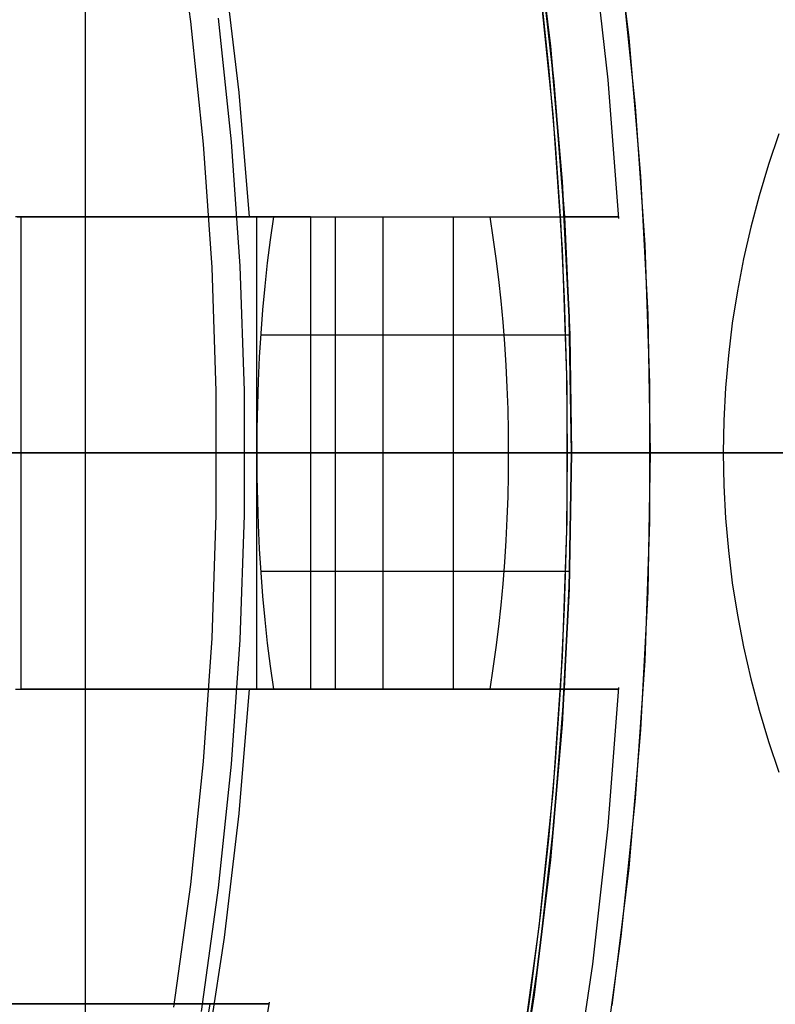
# Model space of a CAD drawing. Header units: millimetres. Extents: x 7986 to 9191, y -11326 to -10283.
# Tile 158 of 256: x 8609.96 to 8614.76, y -10669.31 to -10663.06. Entities that reach past the tile are written whole.
import ezdxf

# ---------------------------------------------------------------- set-up
doc = ezdxf.new("R2010")
doc.units = ezdxf.units.MM
doc.layers.add('BLANCO METALICO', color=7, linetype='Continuous', true_color=0xededed)
doc.layers.add('color', color=7, linetype='Continuous')

msp = doc.modelspace()

# ---------------------------------------------------------------- linework, layer by layer
at = {"color": 7, "true_color": 0xffffff}
for p, q in [((8610.3721, -10627.8636, 77.0594), (8610.3721, -10703.7589, 77.0594)), ((8611.0431, -10663.0695, 116.1594), (8610.935, -10662.2918, 116.1594)), ((8611.0431, -10663.0695, 116.1594), (8610.935, -10662.2918, 116.1594)), ((8613.3468, -10663.6582, 80.1936), (8613.2577, -10662.8006, 80.1936)), ((8613.3468, -10663.6582, 97.1543), (8613.2577, -10662.8006, 97.1543)), ((8613.3468, -10663.6582, 80.1936), (8613.2577, -10662.8006, 80.1936)), ((8613.3189, -10663.3602, 114.1149), (8613.2665, -10662.8723, 114.1149)), ((8613.3189, -10663.3602, 114.1149), (8613.2665, -10662.8723, 114.1149)), ((8611.3021, -10663.8351, 116.1672), (8611.2203, -10663.048, 116.1672)), ((8611.1243, -10663.8505, 116.1594), (8611.0431, -10663.0695, 116.1594)), ((8611.1243, -10663.8505, 116.1594), (8611.0431, -10663.0695, 116.1594)), ((8613.3619, -10663.8492, 114.1149), (8613.3189, -10663.3602, 114.1149)), ((8613.3619, -10663.8492, 114.1149), (8613.3189, -10663.3602, 114.1149)), ((8613.4063, -10664.5184, 80.1936), (8613.3468, -10663.6582, 80.1936)), ((8613.4063, -10664.5184, 97.1543), (8613.3468, -10663.6582, 97.1543)), ((8613.4063, -10664.5184, 80.1936), (8613.3468, -10663.6582, 80.1936)), ((8611.1784, -10664.6339, 116.1594), (8611.1243, -10663.8505, 116.1594)), ((8611.1784, -10664.6339, 116.1594), (8611.1243, -10663.8505, 116.1594)), ((8611.3567, -10664.6246, 116.1672), (8611.3021, -10663.8351, 116.1672)), ((8613.3952, -10664.339, 114.1149), (8613.3619, -10663.8492, 114.1149)), ((8613.3952, -10664.339, 114.1149), (8613.3619, -10663.8492, 114.1149)), ((8613.4191, -10664.8294, 114.1149), (8613.3952, -10664.339, 114.1149)), ((8613.4191, -10664.8294, 114.1149), (8613.3952, -10664.339, 114.1149)), ((8613.4361, -10665.3801, 80.1936), (8613.4063, -10664.5184, 80.1936)), ((8613.4361, -10665.3801, 97.1543), (8613.4063, -10664.5184, 97.1543)), ((8613.4361, -10665.3801, 80.1936), (8613.4063, -10664.5184, 80.1936)), ((8611.2055, -10665.4186, 116.1594), (8611.1784, -10664.6339, 116.1594)), ((8611.2055, -10665.4186, 116.1594), (8611.1784, -10664.6339, 116.1594)), ((8611.3841, -10665.4155, 116.1672), (8611.3567, -10664.6246, 116.1672)), ((8613.4334, -10665.3202, 114.1149), (8613.4191, -10664.8294, 114.1149)), ((8613.4334, -10665.3202, 114.1149), (8613.4191, -10664.8294, 114.1149)), ((8613.4382, -10665.8112, 114.1149), (8613.4334, -10665.3202, 114.1149)), ((8613.4382, -10665.8112, 114.1149), (8613.4334, -10665.3202, 114.1149)), ((8611.2055, -10666.2038, 116.1594), (8611.2055, -10665.4186, 116.1594)), ((8611.2055, -10666.2038, 116.1594), (8611.2055, -10665.4186, 116.1594)), ((8611.3841, -10666.2069, 116.1672), (8611.3841, -10665.4155, 116.1672)), ((8613.4361, -10666.2423, 80.1936), (8613.4361, -10665.3801, 80.1936)), ((8613.4361, -10666.2423, 97.1543), (8613.4361, -10665.3801, 97.1543)), ((8613.4361, -10666.2423, 80.1936), (8613.4361, -10665.3801, 80.1936)), ((8601.7089, -10665.8112, 116.1594), (8611.2089, -10665.8112, 116.1594)), ((8606.5817, -10665.8112, 80.1936), (8613.4398, -10665.8112, 80.1936)), ((8606.5817, -10665.8112, 77.0594), (8632.2811, -10665.8112, 77.0594)), ((8606.6009, -10665.8112, 23.0594), (8629.0914, -10665.8112, 23.0594)), ((8611.2796, -10665.8112, 116.1644), (8611.2089, -10665.8112, 116.1594)), ((8611.3505, -10665.8112, 116.1669), (8611.2796, -10665.8112, 116.1644)), ((8611.4213, -10665.8112, 116.1669), (8611.3505, -10665.8112, 116.1669)), ((8611.4922, -10665.8112, 116.1645), (8611.4213, -10665.8112, 116.1669)), ((8611.5629, -10665.8112, 116.1597), (8611.4922, -10665.8112, 116.1645)), ((8611.6334, -10665.8112, 116.1524), (8611.5629, -10665.8112, 116.1597)), ((8611.7036, -10665.8112, 116.1427), (8611.6334, -10665.8112, 116.1524)), ((8611.7735, -10665.8112, 116.1306), (8611.7036, -10665.8112, 116.1427)), ((8611.8428, -10665.8112, 116.116), (8611.7735, -10665.8112, 116.1306)), ((8611.9117, -10665.8112, 116.0991), (8611.8428, -10665.8112, 116.116)), ((8611.9799, -10665.8112, 116.0798), (8611.9117, -10665.8112, 116.0991)), ((8612.0474, -10665.8112, 116.0582), (8611.9799, -10665.8112, 116.0798)), ((8612.1141, -10665.8112, 116.0342), (8612.0474, -10665.8112, 116.0582)), ((8612.18, -10665.8112, 116.008), (8612.1141, -10665.8112, 116.0342)), ((8612.2449, -10665.8112, 115.9795), (8612.18, -10665.8112, 116.008)), ((8612.3087, -10665.8112, 115.9488), (8612.2449, -10665.8112, 115.9795)), ((8612.3715, -10665.8112, 115.9159), (8612.3087, -10665.8112, 115.9488)), ((8612.4331, -10665.8112, 115.8808), (8612.3715, -10665.8112, 115.9159)), ((8612.4935, -10665.8112, 115.8437), (8612.4331, -10665.8112, 115.8808)), ((8612.5525, -10665.8112, 115.8044), (8612.4935, -10665.8112, 115.8437)), ((8612.6102, -10665.8112, 115.7632), (8612.5525, -10665.8112, 115.8044)), ((8612.6664, -10665.8112, 115.72), (8612.6102, -10665.8112, 115.7632)), ((8612.721, -10665.8112, 115.6749), (8612.6664, -10665.8112, 115.72)), ((8612.7741, -10665.8112, 115.6279), (8612.721, -10665.8112, 115.6749)), ((8612.8255, -10665.8112, 115.5791), (8612.7741, -10665.8112, 115.6279)), ((8612.8752, -10665.8112, 115.5286), (8612.8255, -10665.8112, 115.5791)), ((8612.9232, -10665.8112, 115.4763), (8612.8752, -10665.8112, 115.5286)), ((8612.9693, -10665.8112, 115.4225), (8612.9232, -10665.8112, 115.4763)), ((8613.0135, -10665.8112, 115.3671), (8612.9693, -10665.8112, 115.4225)), ((8613.0558, -10665.8112, 115.3102), (8613.0135, -10665.8112, 115.3671)), ((8613.0961, -10665.8112, 115.2519), (8613.0558, -10665.8112, 115.3102)), ((8613.1343, -10665.8112, 115.1922), (8613.0961, -10665.8112, 115.2519)), ((8613.1705, -10665.8112, 115.1312), (8613.1343, -10665.8112, 115.1922)), ((8613.2045, -10665.8112, 115.0691), (8613.1705, -10665.8112, 115.1312)), ((8613.2364, -10665.8112, 115.0057), (8613.2045, -10665.8112, 115.0691)), ((8613.266, -10665.8112, 114.9414), (8613.2364, -10665.8112, 115.0057)), ((8613.2934, -10665.8112, 114.876), (8613.266, -10665.8112, 114.9414)), ((8613.3186, -10665.8112, 114.8097), (8613.2934, -10665.8112, 114.876)), ((8613.3414, -10665.8112, 114.7426), (8613.3186, -10665.8112, 114.8097)), ((8613.3619, -10665.8112, 114.6748), (8613.3414, -10665.8112, 114.7426)), ((8613.3801, -10665.8112, 114.6063), (8613.3619, -10665.8112, 114.6748)), ((8613.3959, -10665.8112, 114.5371), (8613.3801, -10665.8112, 114.6063)), ((8613.4093, -10665.8112, 114.4675), (8613.3959, -10665.8112, 114.5371)), ((8613.4202, -10665.8112, 114.3975), (8613.4093, -10665.8112, 114.4675)), ((8613.4288, -10665.8112, 114.3271), (8613.4202, -10665.8112, 114.3975)), ((8613.4349, -10665.8112, 114.2565), (8613.4288, -10665.8112, 114.3271)), ((8613.4334, -10666.3022, 114.1149), (8613.4382, -10665.8112, 114.1149)), ((8613.4334, -10666.3022, 114.1149), (8613.4382, -10665.8112, 114.1149)), ((8613.4386, -10665.8112, 114.1857), (8613.4349, -10665.8112, 114.2565)), ((8613.4398, -10665.8112, 114.1149), (8613.4386, -10665.8112, 114.1857)), ((8613.4398, -10665.8112, 80.1936), (8613.4398, -10665.8112, 114.1149)), ((8611.1784, -10666.9886, 116.1594), (8611.2055, -10666.2038, 116.1594)), ((8611.1784, -10666.9886, 116.1594), (8611.2055, -10666.2038, 116.1594)), ((8611.3567, -10666.9978, 116.1672), (8611.3841, -10666.2069, 116.1672)), ((8613.4063, -10667.1041, 80.1936), (8613.4361, -10666.2423, 80.1936)), ((8613.4063, -10667.1041, 97.1543), (8613.4361, -10666.2423, 97.1543)), ((8613.4063, -10667.1041, 80.1936), (8613.4361, -10666.2423, 80.1936)), ((8613.4191, -10666.793, 114.1149), (8613.4334, -10666.3022, 114.1149)), ((8613.4191, -10666.793, 114.1149), (8613.4334, -10666.3022, 114.1149)), ((8613.3952, -10667.2835, 114.1149), (8613.4191, -10666.793, 114.1149)), ((8613.3952, -10667.2835, 114.1149), (8613.4191, -10666.793, 114.1149)), ((8611.1243, -10667.7719, 116.1594), (8611.1784, -10666.9886, 116.1594)), ((8611.1243, -10667.7719, 116.1594), (8611.1784, -10666.9886, 116.1594)), ((8611.3021, -10667.7873, 116.1672), (8611.3567, -10666.9978, 116.1672)), ((8613.3468, -10667.9642, 80.1936), (8613.4063, -10667.1041, 80.1936)), ((8613.3468, -10667.9642, 97.1543), (8613.4063, -10667.1041, 97.1543)), ((8613.3468, -10667.9642, 80.1936), (8613.4063, -10667.1041, 80.1936)), ((8613.3619, -10667.7732, 114.1149), (8613.3952, -10667.2835, 114.1149)), ((8613.3619, -10667.7732, 114.1149), (8613.3952, -10667.2835, 114.1149)), ((8611.0431, -10668.5529, 116.1594), (8611.1243, -10667.7719, 116.1594)), ((8611.0431, -10668.5529, 116.1594), (8611.1243, -10667.7719, 116.1594)), ((8611.2203, -10668.5745, 116.1672), (8611.3021, -10667.7873, 116.1672)), ((8613.3189, -10668.2622, 114.1149), (8613.3619, -10667.7732, 114.1149)), ((8613.3189, -10668.2622, 114.1149), (8613.3619, -10667.7732, 114.1149)), ((8613.2577, -10668.8218, 80.1936), (8613.3468, -10667.9642, 80.1936)), ((8613.2577, -10668.8218, 97.1543), (8613.3468, -10667.9642, 97.1543)), ((8613.2577, -10668.8218, 80.1936), (8613.3468, -10667.9642, 80.1936)), ((8613.2665, -10668.7502, 114.1149), (8613.3189, -10668.2622, 114.1149)), ((8613.2665, -10668.7502, 114.1149), (8613.3189, -10668.2622, 114.1149)), ((8610.935, -10669.3307, 116.1594), (8611.0431, -10668.5529, 116.1594)), ((8610.935, -10669.3307, 116.1594), (8611.0431, -10668.5529, 116.1594)), ((8611.1114, -10669.3583, 116.1672), (8611.2203, -10668.5745, 116.1672)), ((8613.2045, -10669.237, 114.1149), (8613.2665, -10668.7502, 114.1149)), ((8613.2045, -10669.237, 114.1149), (8613.2665, -10668.7502, 114.1149)), ((8613.139, -10669.6759, 80.1936), (8613.2577, -10668.8218, 80.1936)), ((8613.139, -10669.6759, 97.1543), (8613.2577, -10668.8218, 97.1543)), ((8613.139, -10669.6759, 80.1936), (8613.2577, -10668.8218, 80.1936)), ((8613.133, -10669.7223, 114.1149), (8613.2045, -10669.237, 114.1149)), ((8613.133, -10669.7223, 114.1149), (8613.2045, -10669.237, 114.1149))]:
    msp.add_line(p, q, dxfattribs=at)
at = {"layer": 'BLANCO METALICO'}
for p, q in [((8613.72, -10662.3011, 139.1653), (8613.8261, -10663.1749, 139.1653)), ((8613.3288, -10663.2266, 139.9653), (8613.2247, -10662.3699, 139.9653)), ((8613.2247, -10662.3699, 139.6653), (8613.3288, -10663.2266, 139.6653)), ((8613.3506, -10663.4434, 171.5594), (8613.2531, -10662.5784, 171.5594)), ((8613.2552, -10662.5968, 162.5815), (8613.3512, -10663.4526, 162.5815)), ((8613.5957, -10662.5641, 167.4122), (8613.6936, -10663.4413, 167.4122)), ((8611.2558, -10662.7327, 156.5815), (8611.3484, -10663.5206, 156.5815)), ((8613.8261, -10663.1749, 139.1653), (8613.902, -10664.052, 139.1653)), ((8613.4032, -10664.0864, 139.9653), (8613.3288, -10663.2266, 139.9653)), ((8613.3288, -10663.2266, 139.6653), (8613.4032, -10664.0864, 139.6653)), ((8613.4179, -10664.3112, 171.5594), (8613.3506, -10663.4434, 171.5594)), ((8613.3512, -10663.4526, 162.5815), (8613.4177, -10664.3112, 162.5815)), ((8613.6936, -10663.4413, 167.4122), (8613.7608, -10664.3215, 167.4122)), ((8611.3484, -10663.5206, 156.5815), (8611.4138, -10664.3112, 156.5815)), ((8614.7808, -10663.7831, 162.5815), (8614.7142, -10663.979, 162.5815)), ((8614.7142, -10663.979, 162.5815), (8614.6544, -10664.1771, 162.5815)), ((8613.902, -10664.052, 139.1653), (8613.9475, -10664.9311, 139.1653)), ((8613.4478, -10664.9483, 139.9653), (8613.4032, -10664.0864, 139.9653)), ((8613.4032, -10664.0864, 139.6653), (8613.4478, -10664.9483, 139.6653)), ((8614.6544, -10664.1771, 162.5815), (8614.6015, -10664.3771, 162.5815)), ((8610.2447, -10664.3112, 158.6584), (8609.9289, -10664.3112, 157.844)), ((8609.9398, -10664.3112, 154.0446), (8610.3863, -10664.3112, 154.7901)), ((8611.4138, -10664.3112, 156.5815), (8609.9627, -10664.3112, 156.5815)), ((8609.9627, -10664.3112, 156.5815), (8609.9627, -10664.3112, 160.5815)), ((8609.9627, -10664.3112, 160.5815), (8609.9639, -10664.3112, 160.6498)), ((8609.9627, -10664.3112, 160.5815), (8609.9627, -10665.8112, 160.5815)), ((8609.9627, -10664.3112, 156.5815), (8609.9627, -10665.8112, 156.5815)), ((8609.9627, -10664.3112, 159.5815), (8612.9562, -10664.3112, 159.5815)), ((8609.9627, -10664.3112, 158.5815), (8609.9627, -10665.8112, 158.5815)), ((8609.9639, -10664.3112, 160.6498), (8609.9674, -10664.3112, 160.718)), ((8609.9674, -10664.3112, 160.718), (8609.9732, -10664.3112, 160.786)), ((8609.9732, -10664.3112, 160.786), (8609.9813, -10664.3112, 160.8538)), ((8609.9813, -10664.3112, 160.8538), (8609.9918, -10664.3112, 160.9213)), ((8609.9918, -10664.3112, 160.9213), (8610.0046, -10664.3112, 160.9884)), ((8610.0046, -10664.3112, 160.9884), (8610.0196, -10664.3112, 161.055)), ((8610.0196, -10664.3112, 161.055), (8610.0369, -10664.3112, 161.1211)), ((8610.0369, -10664.3112, 161.1211), (8610.0564, -10664.3112, 161.1865)), ((8610.0564, -10664.3112, 161.1865), (8610.0782, -10664.3112, 161.2512)), ((8610.0782, -10664.3112, 161.2512), (8610.1022, -10664.3112, 161.3152)), ((8610.1022, -10664.3112, 161.3152), (8610.1283, -10664.3112, 161.3783)), ((8610.1283, -10664.3112, 161.3783), (8610.1566, -10664.3112, 161.4404)), ((8610.1566, -10664.3112, 161.4404), (8610.1869, -10664.3112, 161.5016)), ((8610.1869, -10664.3112, 161.5016), (8610.2194, -10664.3112, 161.5617)), ((8610.2194, -10664.3112, 161.5617), (8610.2539, -10664.3112, 161.6206)), ((8610.5323, -10664.3112, 159.4833), (8610.2447, -10664.3112, 158.6584)), ((8610.2539, -10664.3112, 161.6206), (8610.2904, -10664.3112, 161.6784)), ((8610.2904, -10664.3112, 161.6784), (8610.3288, -10664.3112, 161.7348)), ((8610.3288, -10664.3112, 161.7348), (8610.3691, -10664.3112, 161.79)), ((8610.3691, -10664.3112, 161.79), (8610.4113, -10664.3112, 161.8437)), ((8610.3863, -10664.3112, 154.7901), (8610.8069, -10664.3112, 155.5505)), ((8610.3885, -10664.3112, 159.0594), (8612.3414, -10664.3112, 159.0594)), ((8610.4113, -10664.3112, 161.8437), (8610.4553, -10664.3112, 161.8959)), ((8610.4553, -10664.3112, 161.8959), (8610.501, -10664.3112, 161.9466)), ((8610.501, -10664.3112, 161.9466), (8610.5485, -10664.3112, 161.9957)), ((8610.7913, -10664.3112, 160.3176), (8610.5323, -10664.3112, 159.4833)), ((8610.5485, -10664.3112, 161.9957), (8610.5976, -10664.3112, 162.0432)), ((8610.5976, -10664.3112, 162.0432), (8610.6483, -10664.3112, 162.0889)), ((8610.6483, -10664.3112, 162.0889), (8610.7005, -10664.3112, 162.1329)), ((8610.7005, -10664.3112, 162.1329), (8610.7542, -10664.3112, 162.1751)), ((8610.7542, -10664.3112, 162.1751), (8610.8094, -10664.3112, 162.2154)), ((8611.0213, -10664.3112, 161.1603), (8610.7913, -10664.3112, 160.3176)), ((8610.8069, -10664.3112, 155.5505), (8611.2011, -10664.3112, 156.325)), ((8610.8094, -10664.3112, 162.2154), (8610.8658, -10664.3112, 162.2538)), ((8610.8658, -10664.3112, 162.2538), (8610.9236, -10664.3112, 162.2903)), ((8610.9236, -10664.3112, 162.2903), (8610.9825, -10664.3112, 162.3248)), ((8610.9825, -10664.3112, 162.3248), (8611.0426, -10664.3112, 162.3573)), ((8611.2222, -10664.3112, 162.0104), (8611.0213, -10664.3112, 161.1603)), ((8611.0426, -10664.3112, 162.3573), (8611.1038, -10664.3112, 162.3876)), ((8611.1038, -10664.3112, 162.3876), (8611.1659, -10664.3112, 162.4159)), ((8611.1659, -10664.3112, 162.4159), (8611.229, -10664.3112, 162.442)), ((8611.2011, -10664.3112, 156.325), (8611.5685, -10664.3112, 157.1125)), ((8611.3937, -10664.3112, 162.867), (8611.2222, -10664.3112, 162.0104)), ((8611.229, -10664.3112, 162.442), (8611.293, -10664.3112, 162.466)), ((8611.293, -10664.3112, 162.466), (8611.3577, -10664.3112, 162.4878)), ((8611.3577, -10664.3112, 162.4878), (8611.4231, -10664.3112, 162.5073)), ((8611.5355, -10664.3112, 163.7289), (8611.3937, -10664.3112, 162.867)), ((8611.4138, -10664.3112, 156.5815), (8611.5686, -10664.3112, 156.7932)), ((8611.4231, -10664.3112, 162.5073), (8611.4892, -10664.3112, 162.5246)), ((8611.463, -10667.3112, 171.5594), (8611.463, -10664.3112, 171.5594)), ((8611.463, -10664.3112, 171.5594), (8613.4179, -10664.3112, 171.5594)), ((8611.463, -10664.3112, 171.5594), (8611.5911, -10664.3112, 170.6953)), ((8611.4892, -10664.3112, 162.5246), (8611.5558, -10664.3112, 162.5396)), ((8611.6476, -10664.3112, 164.5952), (8611.5355, -10664.3112, 163.7289)), ((8611.5686, -10664.3112, 156.7932), (8611.5479, -10664.4566, 156.7519)), ((8611.5558, -10664.3112, 162.5396), (8611.6229, -10664.3112, 162.5524)), ((8611.5685, -10664.3112, 157.1125), (8611.9086, -10664.3112, 157.9122)), ((8611.5686, -10664.3112, 156.7932), (8612.945, -10664.3112, 159.546)), ((8611.5911, -10664.3112, 170.6953), (8611.6893, -10664.3112, 169.8273)), ((8611.6229, -10664.3112, 162.5524), (8611.6904, -10664.3112, 162.5629)), ((8611.7297, -10664.3112, 165.4649), (8611.6476, -10664.3112, 164.5952)), ((8611.6893, -10664.3112, 169.8273), (8611.7575, -10664.3112, 168.9564)), ((8611.6902, -10664.3112, 157.0364), (8611.6902, -10664.3112, 162.5628)), ((8611.6904, -10664.3112, 162.5629), (8611.7582, -10664.3112, 162.571)), ((8611.7818, -10664.3112, 166.3369), (8611.7297, -10664.3112, 165.4649)), ((8611.7575, -10664.3112, 168.9564), (8611.7957, -10664.3112, 168.0837)), ((8611.7582, -10664.3112, 162.571), (8611.8262, -10664.3112, 162.5768)), ((8611.8038, -10664.3112, 167.2102), (8611.7818, -10664.3112, 166.3369)), ((8611.7957, -10664.3112, 168.0837), (8611.8038, -10664.3112, 167.2102)), ((8611.8046, -10664.3112, 167.4122), (8611.8046, -10667.3112, 167.4122)), ((8611.8262, -10664.3112, 162.5768), (8611.8944, -10664.3112, 162.5803)), ((8611.8944, -10664.3112, 162.5803), (8611.9627, -10664.3112, 162.5815)), ((8611.9086, -10664.3112, 157.9122), (8612.2211, -10664.3112, 158.7231)), ((8611.9627, -10664.3112, 162.5815), (8613.4177, -10664.3112, 162.5815)), ((8611.9627, -10665.8112, 162.5815), (8611.9627, -10664.3112, 162.5815)), ((8612.2211, -10664.3112, 158.7231), (8612.5055, -10664.3112, 159.5442)), ((8612.2632, -10664.3112, 158.1825), (8612.2632, -10665.8112, 158.1825)), ((8612.5055, -10664.3112, 159.5442), (8612.7616, -10664.3112, 160.3746)), ((8612.7127, -10665.8112, 162.5815), (8612.7127, -10664.3112, 162.5815)), ((8612.7616, -10664.3112, 160.3746), (8612.989, -10664.3112, 161.2134)), ((8612.9655, -10664.4426, 159.5871), (8612.945, -10664.3112, 159.546)), ((8612.945, -10664.3112, 159.546), (8613.0435, -10664.3112, 159.8742)), ((8612.989, -10664.3112, 161.2134), (8613.1874, -10664.3112, 162.0594)), ((8613.0435, -10664.3112, 159.8742), (8613.1308, -10664.3112, 160.2056)), ((8613.1308, -10664.3112, 160.2056), (8613.2066, -10664.3112, 160.5397)), ((8613.1874, -10664.3112, 162.0594), (8613.3567, -10664.3112, 162.9118)), ((8613.2066, -10664.3112, 160.5397), (8613.271, -10664.3112, 160.8763)), ((8613.271, -10664.3112, 160.8763), (8613.3237, -10664.3112, 161.215)), ((8613.3237, -10664.3112, 161.215), (8613.3648, -10664.3112, 161.5552)), ((8613.3567, -10664.3112, 162.9118), (8613.4966, -10664.3112, 163.7695)), ((8613.3648, -10664.3112, 161.5552), (8613.3942, -10664.3112, 161.8966)), ((8613.3942, -10664.3112, 161.8966), (8613.4118, -10664.3112, 162.2388)), ((8613.4118, -10664.3112, 162.2388), (8613.4177, -10664.3112, 162.5815)), ((8613.4177, -10664.3112, 162.5815), (8613.4515, -10665.0609, 162.5815)), ((8613.5457, -10664.3112, 170.6998), (8613.4179, -10664.3112, 171.5594)), ((8613.4966, -10664.3112, 163.7695), (8613.6069, -10664.3112, 164.6314)), ((8613.6438, -10664.3112, 169.8364), (8613.5457, -10664.3112, 170.6998)), ((8613.6069, -10664.3112, 164.6314), (8613.6876, -10664.3112, 165.4967)), ((8613.7122, -10664.3112, 168.9701), (8613.6438, -10664.3112, 169.8364)), ((8613.6876, -10664.3112, 165.4967), (8613.7385, -10664.3112, 166.3642)), ((8613.7508, -10664.3112, 168.1019), (8613.7122, -10664.3112, 168.9701)), ((8613.7385, -10664.3112, 166.3642), (8613.7596, -10664.3112, 167.233)), ((8613.7596, -10664.3112, 167.233), (8613.7508, -10664.3112, 168.1019)), ((8614.6015, -10664.3771, 162.5815), (8614.5556, -10664.5788, 162.5815)), ((8611.5479, -10664.4566, 156.7519), (8611.5295, -10664.6035, 156.7151)), ((8612.9842, -10664.5754, 159.6243), (8612.9655, -10664.4426, 159.5871)), ((8611.5295, -10664.6035, 156.7151), (8611.5133, -10664.7517, 156.6827)), ((8613.0008, -10664.7095, 159.6577), (8612.9842, -10664.5754, 159.6243)), ((8614.5556, -10664.5788, 162.5815), (8614.5166, -10664.7819, 162.5815)), ((8613.0156, -10664.8447, 159.6872), (8613.0008, -10664.7095, 159.6577)), ((8611.5133, -10664.7517, 156.6827), (8611.4994, -10664.901, 156.6548)), ((8614.5166, -10664.7819, 162.5815), (8614.4846, -10664.9863, 162.5815)), ((8613.0283, -10664.981, 159.7127), (8613.0156, -10664.8447, 159.6872)), ((8611.4994, -10664.901, 156.6548), (8611.4877, -10665.0513, 156.6315)), ((8613.0391, -10665.118, 159.7342), (8613.0283, -10664.981, 159.7127)), ((8613.4627, -10665.8112, 139.9653), (8613.4478, -10664.9483, 139.9653)), ((8613.4478, -10664.9483, 139.6653), (8613.4627, -10665.8112, 139.6653)), ((8613.9475, -10664.9311, 139.1653), (8613.9627, -10665.8112, 139.1653)), ((8614.4846, -10664.9863, 162.5815), (8614.4597, -10665.1917, 162.5815)), ((8611.4877, -10665.0513, 156.6315), (8611.4783, -10665.2024, 156.6127)), ((8609.9627, -10665.0612, 156.5815), (8609.9627, -10665.0612, 160.5815)), ((8611.4871, -10665.0612, 156.6303), (8613.0348, -10665.0612, 159.7257)), ((8611.9627, -10665.0612, 162.5815), (8613.4515, -10665.0612, 162.5815)), ((8613.4515, -10665.0609, 162.5815), (8613.4627, -10665.8112, 162.5815)), ((8613.0478, -10665.2558, 159.7517), (8613.0391, -10665.118, 159.7342)), ((8611.4783, -10665.2024, 156.6127), (8611.4712, -10665.3541, 156.5985)), ((8614.4597, -10665.1917, 162.5815), (8614.4419, -10665.3978, 162.5815)), ((8613.0546, -10665.3942, 159.7652), (8613.0478, -10665.2558, 159.7517)), ((8611.4712, -10665.3541, 156.5985), (8611.4664, -10665.5062, 156.5889)), ((8613.0593, -10665.533, 159.7747), (8613.0546, -10665.3942, 159.7652)), ((8614.4419, -10665.3978, 162.5815), (8614.4312, -10665.6044, 162.5815)), ((8611.4664, -10665.5062, 156.5889), (8611.4639, -10665.6587, 156.5839)), ((8613.062, -10665.672, 159.7801), (8613.0593, -10665.533, 159.7747)), ((8614.4312, -10665.6044, 162.5815), (8614.4276, -10665.8112, 162.5815)), ((8611.4639, -10665.6587, 156.5839), (8611.4637, -10665.8112, 156.5835)), ((8613.0627, -10665.8112, 159.7815), (8613.062, -10665.672, 159.7801)), ((8609.4333, -10665.8112, 171.5594), (8611.463, -10665.8112, 171.5594)), ((8609.9494, -10665.8112, 157.8945), (8610.2623, -10665.8112, 158.7064)), ((8609.9627, -10665.8112, 160.5815), (8609.9627, -10667.3112, 160.5815)), ((8609.9639, -10665.8112, 160.6498), (8609.9627, -10665.8112, 160.5815)), ((8609.9627, -10665.8112, 156.5815), (8609.9627, -10667.3112, 156.5815)), ((8609.9627, -10665.8112, 160.5815), (8609.9627, -10665.8112, 156.5815)), ((8609.9627, -10665.8112, 156.5815), (8611.4637, -10665.8112, 156.5835)), ((8609.9627, -10665.8112, 158.5815), (8609.9627, -10667.3112, 158.5815)), ((8609.9674, -10665.8112, 160.718), (8609.9639, -10665.8112, 160.6498)), ((8609.9732, -10665.8112, 160.786), (8609.9674, -10665.8112, 160.718)), ((8609.9813, -10665.8112, 160.8538), (8609.9732, -10665.8112, 160.786)), ((8609.9918, -10665.8112, 160.9213), (8609.9813, -10665.8112, 160.8538)), ((8610.0046, -10665.8112, 160.9884), (8609.9918, -10665.8112, 160.9213)), ((8610.0196, -10665.8112, 161.055), (8610.0046, -10665.8112, 160.9884)), ((8610.0369, -10665.8112, 161.1211), (8610.0196, -10665.8112, 161.055)), ((8610.0564, -10665.8112, 161.1865), (8610.0369, -10665.8112, 161.1211)), ((8610.0782, -10665.8112, 161.2512), (8610.0564, -10665.8112, 161.1865)), ((8610.1022, -10665.8112, 161.3152), (8610.0782, -10665.8112, 161.2512)), ((8610.1283, -10665.8112, 161.3783), (8610.1022, -10665.8112, 161.3152)), ((8610.1566, -10665.8112, 161.4404), (8610.1283, -10665.8112, 161.3783)), ((8610.1869, -10665.8112, 161.5016), (8610.1566, -10665.8112, 161.4404)), ((8610.2194, -10665.8112, 161.5617), (8610.1869, -10665.8112, 161.5016)), ((8610.2539, -10665.8112, 161.6206), (8610.2194, -10665.8112, 161.5617)), ((8610.2904, -10665.8112, 161.6784), (8610.2539, -10665.8112, 161.6206)), ((8610.2623, -10665.8112, 158.7064), (8610.5472, -10665.8112, 159.5286)), ((8610.3288, -10665.8112, 161.7348), (8610.2904, -10665.8112, 161.6784)), ((8610.3691, -10665.8112, 161.79), (8610.3288, -10665.8112, 161.7348)), ((8610.4113, -10665.8112, 161.8437), (8610.3691, -10665.8112, 161.79)), ((8610.4553, -10665.8112, 161.8959), (8610.4113, -10665.8112, 161.8437)), ((8610.501, -10665.8112, 161.9466), (8610.4553, -10665.8112, 161.8959)), ((8610.5485, -10665.8112, 161.9957), (8610.501, -10665.8112, 161.9466)), ((8610.5472, -10665.8112, 159.5286), (8610.8036, -10665.8112, 160.3601)), ((8610.5976, -10665.8112, 162.0432), (8610.5485, -10665.8112, 161.9957)), ((8610.6483, -10665.8112, 162.0889), (8610.5976, -10665.8112, 162.0432)), ((8610.7005, -10665.8112, 162.1329), (8610.6483, -10665.8112, 162.0889)), ((8610.7542, -10665.8112, 162.1751), (8610.7005, -10665.8112, 162.1329)), ((8610.8094, -10665.8112, 162.2154), (8610.7542, -10665.8112, 162.1751)), ((8610.8036, -10665.8112, 160.3601), (8611.0314, -10665.8112, 161.1999)), ((8610.8658, -10665.8112, 162.2538), (8610.8094, -10665.8112, 162.2154)), ((8610.9236, -10665.8112, 162.2903), (8610.8658, -10665.8112, 162.2538)), ((8610.9825, -10665.8112, 162.3248), (8610.9236, -10665.8112, 162.2903)), ((8611.0426, -10665.8112, 162.3573), (8610.9825, -10665.8112, 162.3248)), ((8611.0314, -10665.8112, 161.1999), (8611.2302, -10665.8112, 162.047)), ((8611.1038, -10665.8112, 162.3876), (8611.0426, -10665.8112, 162.3573)), ((8611.1659, -10665.8112, 162.4159), (8611.1038, -10665.8112, 162.3876)), ((8611.229, -10665.8112, 162.442), (8611.1659, -10665.8112, 162.4159)), ((8611.293, -10665.8112, 162.466), (8611.229, -10665.8112, 162.442)), ((8611.2302, -10665.8112, 162.047), (8611.3998, -10665.8112, 162.9005)), ((8611.3577, -10665.8112, 162.4878), (8611.293, -10665.8112, 162.466)), ((8611.4231, -10665.8112, 162.5073), (8611.3577, -10665.8112, 162.4878)), ((8611.3998, -10665.8112, 162.9005), (8611.54, -10665.8112, 163.7593)), ((8611.4892, -10665.8112, 162.5246), (8611.4231, -10665.8112, 162.5073)), ((8611.5906, -10665.8112, 170.6987), (8611.463, -10665.8112, 171.5594)), ((8611.4637, -10665.8112, 156.5835), (8611.4639, -10665.9638, 156.5839)), ((8611.4637, -10665.8112, 156.5835), (8614.8437, -10665.8112, 156.5815)), ((8611.4637, -10665.8112, 156.5835), (8611.6555, -10665.8112, 156.8481)), ((8613.0627, -10665.8112, 159.7815), (8611.4637, -10665.8112, 156.5835)), ((8611.5558, -10665.8112, 162.5396), (8611.4892, -10665.8112, 162.5246)), ((8611.54, -10665.8112, 163.7593), (8611.6506, -10665.8112, 164.6223)), ((8611.6229, -10665.8112, 162.5524), (8611.5558, -10665.8112, 162.5396)), ((8611.6886, -10665.8112, 169.8341), (8611.5906, -10665.8112, 170.6987)), ((8611.6904, -10665.8112, 162.5629), (8611.6229, -10665.8112, 162.5524)), ((8611.6506, -10665.8112, 164.6223), (8611.7315, -10665.8112, 165.4887)), ((8611.6555, -10665.8112, 156.8481), (8611.8385, -10665.8112, 157.1188)), ((8611.7569, -10665.8112, 168.9666), (8611.6886, -10665.8112, 169.8341)), ((8611.7582, -10665.8112, 162.571), (8611.6904, -10665.8112, 162.5629)), ((8611.7315, -10665.8112, 165.4887), (8611.7827, -10665.8112, 166.3573)), ((8611.7954, -10665.8112, 168.0973), (8611.7569, -10665.8112, 168.9666)), ((8611.8262, -10665.8112, 162.5768), (8611.7582, -10665.8112, 162.571)), ((8611.7827, -10665.8112, 166.3573), (8611.804, -10665.8112, 167.2272)), ((8611.804, -10665.8112, 167.2272), (8611.7954, -10665.8112, 168.0973)), ((8611.8944, -10665.8112, 162.5803), (8611.8262, -10665.8112, 162.5768)), ((8611.8385, -10665.8112, 157.1188), (8612.0126, -10665.8112, 157.3954)), ((8611.9627, -10665.8112, 162.5815), (8611.8944, -10665.8112, 162.5803)), ((8611.9627, -10667.3112, 162.5815), (8611.9627, -10665.8112, 162.5815)), ((8613.4627, -10665.8112, 162.5815), (8611.9627, -10665.8112, 162.5815)), ((8612.0126, -10665.8112, 157.3954), (8612.1775, -10665.8112, 157.6775)), ((8612.1775, -10665.8112, 157.6775), (8612.3331, -10665.8112, 157.9648)), ((8612.2632, -10665.8112, 158.1825), (8612.2632, -10667.3112, 158.1825)), ((8612.3331, -10665.8112, 157.9648), (8612.4793, -10665.8112, 158.2571)), ((8612.4793, -10665.8112, 158.2571), (8612.6158, -10665.8112, 158.554)), ((8612.6158, -10665.8112, 158.554), (8612.7425, -10665.8112, 158.8553)), ((8612.7127, -10667.3112, 162.5815), (8612.7127, -10665.8112, 162.5815)), ((8612.7425, -10665.8112, 158.8553), (8612.8593, -10665.8112, 159.1604)), ((8612.8593, -10665.8112, 159.1604), (8612.9661, -10665.8112, 159.4693)), ((8612.9661, -10665.8112, 159.4693), (8613.0627, -10665.8112, 159.7815)), ((8613.062, -10665.9504, 159.7801), (8613.0627, -10665.8112, 159.7815)), ((8613.4478, -10666.6741, 139.9653), (8613.4627, -10665.8112, 139.9653)), ((8613.4627, -10665.8112, 139.6653), (8613.4478, -10666.6741, 139.6653)), ((8613.4515, -10666.5616, 162.5815), (8613.4627, -10665.8112, 162.5815)), ((8614.4276, -10665.8112, 162.5815), (8613.4627, -10665.8112, 162.5815)), ((8613.463, -10665.8112, 139.6482), (8613.4627, -10665.8112, 139.6653)), ((8613.4627, -10665.8112, 139.6653), (8613.4627, -10665.8112, 139.9653)), ((8613.4627, -10665.8112, 139.9653), (8686.6627, -10665.8112, 139.9653)), ((8613.4639, -10665.8112, 139.6312), (8613.463, -10665.8112, 139.6482)), ((8613.4653, -10665.8112, 139.6142), (8613.4639, -10665.8112, 139.6312)), ((8613.4674, -10665.8112, 139.5972), (8613.4653, -10665.8112, 139.6142)), ((8613.47, -10665.8112, 139.5803), (8613.4674, -10665.8112, 139.5972)), ((8613.4732, -10665.8112, 139.5636), (8613.47, -10665.8112, 139.5803)), ((8613.4769, -10665.8112, 139.5469), (8613.4732, -10665.8112, 139.5636)), ((8613.4813, -10665.8112, 139.5304), (8613.4769, -10665.8112, 139.5469)), ((8613.4861, -10665.8112, 139.514), (8613.4813, -10665.8112, 139.5304)), ((8613.4916, -10665.8112, 139.4979), (8613.4861, -10665.8112, 139.514)), ((8613.4976, -10665.8112, 139.4819), (8613.4916, -10665.8112, 139.4979)), ((8613.5041, -10665.8112, 139.4661), (8613.4976, -10665.8112, 139.4819)), ((8613.5112, -10665.8112, 139.4506), (8613.5041, -10665.8112, 139.4661)), ((8613.5188, -10665.8112, 139.4353), (8613.5112, -10665.8112, 139.4506)), ((8613.5269, -10665.8112, 139.4202), (8613.5188, -10665.8112, 139.4353)), ((8613.5355, -10665.8112, 139.4055), (8613.5269, -10665.8112, 139.4202)), ((8613.5446, -10665.8112, 139.3911), (8613.5355, -10665.8112, 139.4055)), ((8613.5542, -10665.8112, 139.377), (8613.5446, -10665.8112, 139.3911)), ((8613.5643, -10665.8112, 139.3632), (8613.5542, -10665.8112, 139.377)), ((8613.5749, -10665.8112, 139.3498), (8613.5643, -10665.8112, 139.3632)), ((8613.5859, -10665.8112, 139.3367), (8613.5749, -10665.8112, 139.3498)), ((8613.5973, -10665.8112, 139.324), (8613.5859, -10665.8112, 139.3367)), ((8613.6092, -10665.8112, 139.3117), (8613.5973, -10665.8112, 139.324)), ((8613.6214, -10665.8112, 139.2999), (8613.6092, -10665.8112, 139.3117)), ((8613.6341, -10665.8112, 139.2884), (8613.6214, -10665.8112, 139.2999)), ((8613.6472, -10665.8112, 139.2774), (8613.6341, -10665.8112, 139.2884)), ((8613.6606, -10665.8112, 139.2669), (8613.6472, -10665.8112, 139.2774)), ((8613.6744, -10665.8112, 139.2568), (8613.6606, -10665.8112, 139.2669)), ((8613.6885, -10665.8112, 139.2472), (8613.6744, -10665.8112, 139.2568)), ((8613.7029, -10665.8112, 139.2381), (8613.6885, -10665.8112, 139.2472)), ((8613.7177, -10665.8112, 139.2295), (8613.7029, -10665.8112, 139.2381)), ((8613.7327, -10665.8112, 139.2214), (8613.7177, -10665.8112, 139.2295)), ((8613.748, -10665.8112, 139.2138), (8613.7327, -10665.8112, 139.2214)), ((8613.7635, -10665.8112, 139.2067), (8613.748, -10665.8112, 139.2138)), ((8613.7793, -10665.8112, 139.2002), (8613.7635, -10665.8112, 139.2067)), ((8613.7953, -10665.8112, 139.1942), (8613.7793, -10665.8112, 139.2002)), ((8613.8115, -10665.8112, 139.1887), (8613.7953, -10665.8112, 139.1942)), ((8613.8278, -10665.8112, 139.1838), (8613.8115, -10665.8112, 139.1887)), ((8613.8443, -10665.8112, 139.1795), (8613.8278, -10665.8112, 139.1838)), ((8613.861, -10665.8112, 139.1758), (8613.8443, -10665.8112, 139.1795)), ((8613.8778, -10665.8112, 139.1726), (8613.861, -10665.8112, 139.1758)), ((8613.8946, -10665.8112, 139.17), (8613.8778, -10665.8112, 139.1726)), ((8613.9116, -10665.8112, 139.1679), (8613.8946, -10665.8112, 139.17)), ((8613.9286, -10665.8112, 139.1665), (8613.9116, -10665.8112, 139.1679)), ((8613.9456, -10665.8112, 139.1656), (8613.9286, -10665.8112, 139.1665)), ((8613.9627, -10665.8112, 139.1653), (8613.9456, -10665.8112, 139.1656)), ((8613.9627, -10665.8112, 139.1653), (8613.9475, -10666.6914, 139.1653)), ((8686.6627, -10665.8112, 139.1653), (8613.9627, -10665.8112, 139.1653)), ((8615.4276, -10665.8112, 162.5815), (8614.4276, -10665.8112, 162.5815)), ((8614.4276, -10665.8112, 162.5815), (8614.4312, -10666.0181, 162.5815)), ((8611.4639, -10665.9638, 156.5839), (8611.4664, -10666.1162, 156.5889)), ((8613.0593, -10666.0895, 159.7747), (8613.062, -10665.9504, 159.7801)), ((8614.4312, -10666.0181, 162.5815), (8614.4419, -10666.2247, 162.5815)), ((8611.4664, -10666.1162, 156.5889), (8611.4712, -10666.2684, 156.5985)), ((8613.0546, -10666.2282, 159.7652), (8613.0593, -10666.0895, 159.7747)), ((8613.0478, -10666.3666, 159.7517), (8613.0546, -10666.2282, 159.7652)), ((8614.4419, -10666.2247, 162.5815), (8614.4597, -10666.4308, 162.5815)), ((8611.4712, -10666.2684, 156.5985), (8611.4783, -10666.4201, 156.6127)), ((8613.0391, -10666.5044, 159.7342), (8613.0478, -10666.3666, 159.7517)), ((8611.4783, -10666.4201, 156.6127), (8611.4877, -10666.5712, 156.6315)), ((8614.4597, -10666.4308, 162.5815), (8614.4846, -10666.6361, 162.5815)), ((8613.0283, -10666.6415, 159.7127), (8613.0391, -10666.5044, 159.7342)), ((8609.9627, -10666.5612, 156.5815), (8609.9627, -10666.5612, 160.5815)), ((8611.4871, -10666.5612, 156.6303), (8613.0348, -10666.5612, 159.7257)), ((8611.4877, -10666.5712, 156.6315), (8611.4994, -10666.7215, 156.6548)), ((8611.9627, -10666.5612, 162.5815), (8613.4515, -10666.5612, 162.5815)), ((8613.4177, -10667.3112, 162.5815), (8613.4515, -10666.5616, 162.5815)), ((8613.0156, -10666.7777, 159.6872), (8613.0283, -10666.6415, 159.7127)), ((8613.4032, -10667.536, 139.9653), (8613.4478, -10666.6741, 139.9653)), ((8613.4478, -10666.6741, 139.6653), (8613.4032, -10667.536, 139.6653)), ((8614.4846, -10666.6361, 162.5815), (8614.5166, -10666.8405, 162.5815)), ((8611.4994, -10666.7215, 156.6548), (8611.5133, -10666.8708, 156.6827)), ((8613.9475, -10666.6914, 139.1653), (8613.902, -10667.5705, 139.1653)), ((8613.0008, -10666.913, 159.6577), (8613.0156, -10666.7777, 159.6872)), ((8614.5166, -10666.8405, 162.5815), (8614.5556, -10667.0437, 162.5815)), ((8611.5133, -10666.8708, 156.6827), (8611.5295, -10667.019, 156.7151)), ((8612.9842, -10667.047, 159.6243), (8613.0008, -10666.913, 159.6577)), ((8611.5295, -10667.019, 156.7151), (8611.5479, -10667.1658, 156.7519)), ((8612.9655, -10667.1799, 159.5871), (8612.9842, -10667.047, 159.6243)), ((8614.5556, -10667.0437, 162.5815), (8614.6015, -10667.2454, 162.5815)), ((8611.5479, -10667.1658, 156.7519), (8611.5686, -10667.3112, 156.7932)), ((8612.945, -10667.3112, 159.546), (8612.9655, -10667.1799, 159.5871)), ((8613.7608, -10667.301, 167.4122), (8613.6936, -10668.1811, 167.4122)), ((8614.6015, -10667.2454, 162.5815), (8614.6544, -10667.4454, 162.5815)), ((8609.9289, -10667.3112, 157.844), (8610.2447, -10667.3112, 158.6584)), ((8609.9398, -10667.3112, 154.0446), (8610.3863, -10667.3112, 154.7901)), ((8609.9627, -10667.3112, 160.5815), (8609.9627, -10667.3112, 156.5815)), ((8609.9627, -10667.3112, 156.5815), (8611.4138, -10667.3112, 156.5815)), ((8609.9639, -10667.3112, 160.6498), (8609.9627, -10667.3112, 160.5815)), ((8609.9627, -10667.3112, 159.5815), (8612.9562, -10667.3112, 159.5815)), ((8609.9674, -10667.3112, 160.718), (8609.9639, -10667.3112, 160.6498)), ((8609.9732, -10667.3112, 160.786), (8609.9674, -10667.3112, 160.718)), ((8609.9813, -10667.3112, 160.8538), (8609.9732, -10667.3112, 160.786)), ((8609.9918, -10667.3112, 160.9213), (8609.9813, -10667.3112, 160.8538)), ((8610.0046, -10667.3112, 160.9884), (8609.9918, -10667.3112, 160.9213)), ((8610.0196, -10667.3112, 161.055), (8610.0046, -10667.3112, 160.9884)), ((8610.0369, -10667.3112, 161.1211), (8610.0196, -10667.3112, 161.055)), ((8610.0564, -10667.3112, 161.1865), (8610.0369, -10667.3112, 161.1211)), ((8610.0782, -10667.3112, 161.2512), (8610.0564, -10667.3112, 161.1865)), ((8610.1022, -10667.3112, 161.3152), (8610.0782, -10667.3112, 161.2512)), ((8610.1283, -10667.3112, 161.3783), (8610.1022, -10667.3112, 161.3152)), ((8610.1566, -10667.3112, 161.4404), (8610.1283, -10667.3112, 161.3783)), ((8610.1869, -10667.3112, 161.5016), (8610.1566, -10667.3112, 161.4404)), ((8610.2194, -10667.3112, 161.5617), (8610.1869, -10667.3112, 161.5016)), ((8610.2539, -10667.3112, 161.6206), (8610.2194, -10667.3112, 161.5617)), ((8610.2447, -10667.3112, 158.6584), (8610.5323, -10667.3112, 159.4833)), ((8610.2904, -10667.3112, 161.6784), (8610.2539, -10667.3112, 161.6206)), ((8610.3288, -10667.3112, 161.7348), (8610.2904, -10667.3112, 161.6784)), ((8610.3691, -10667.3112, 161.79), (8610.3288, -10667.3112, 161.7348)), ((8610.4113, -10667.3112, 161.8437), (8610.3691, -10667.3112, 161.79)), ((8610.3863, -10667.3112, 154.7901), (8610.8069, -10667.3112, 155.5505)), ((8610.3885, -10667.3112, 159.0594), (8612.3414, -10667.3112, 159.0594)), ((8610.4553, -10667.3112, 161.8959), (8610.4113, -10667.3112, 161.8437)), ((8610.501, -10667.3112, 161.9466), (8610.4553, -10667.3112, 161.8959)), ((8610.5485, -10667.3112, 161.9957), (8610.501, -10667.3112, 161.9466)), ((8610.5323, -10667.3112, 159.4833), (8610.7913, -10667.3112, 160.3176)), ((8610.5976, -10667.3112, 162.0432), (8610.5485, -10667.3112, 161.9957)), ((8610.6483, -10667.3112, 162.0889), (8610.5976, -10667.3112, 162.0432)), ((8610.7005, -10667.3112, 162.1329), (8610.6483, -10667.3112, 162.0889)), ((8610.7542, -10667.3112, 162.1751), (8610.7005, -10667.3112, 162.1329)), ((8610.8094, -10667.3112, 162.2154), (8610.7542, -10667.3112, 162.1751)), ((8610.7913, -10667.3112, 160.3176), (8611.0213, -10667.3112, 161.1603)), ((8610.8069, -10667.3112, 155.5505), (8611.2011, -10667.3112, 156.325)), ((8610.8658, -10667.3112, 162.2538), (8610.8094, -10667.3112, 162.2154)), ((8610.9236, -10667.3112, 162.2903), (8610.8658, -10667.3112, 162.2538)), ((8610.9825, -10667.3112, 162.3248), (8610.9236, -10667.3112, 162.2903)), ((8611.0426, -10667.3112, 162.3573), (8610.9825, -10667.3112, 162.3248)), ((8611.0213, -10667.3112, 161.1603), (8611.2222, -10667.3112, 162.0104)), ((8611.1038, -10667.3112, 162.3876), (8611.0426, -10667.3112, 162.3573)), ((8611.1659, -10667.3112, 162.4159), (8611.1038, -10667.3112, 162.3876)), ((8611.229, -10667.3112, 162.442), (8611.1659, -10667.3112, 162.4159)), ((8611.2011, -10667.3112, 156.325), (8611.5685, -10667.3112, 157.1125)), ((8611.2222, -10667.3112, 162.0104), (8611.3937, -10667.3112, 162.867)), ((8611.293, -10667.3112, 162.466), (8611.229, -10667.3112, 162.442)), ((8611.3577, -10667.3112, 162.4878), (8611.293, -10667.3112, 162.466)), ((8611.4138, -10667.3112, 156.5815), (8611.3484, -10668.1018, 156.5815)), ((8611.4231, -10667.3112, 162.5073), (8611.3577, -10667.3112, 162.4878)), ((8611.3937, -10667.3112, 162.867), (8611.5355, -10667.3112, 163.7289)), ((8611.5686, -10667.3112, 156.7932), (8611.4138, -10667.3112, 156.5815)), ((8611.4892, -10667.3112, 162.5246), (8611.4231, -10667.3112, 162.5073)), ((8613.4179, -10667.3112, 171.5594), (8611.463, -10667.3112, 171.5594)), ((8611.5911, -10667.3112, 170.6953), (8611.463, -10667.3112, 171.5594)), ((8611.5558, -10667.3112, 162.5396), (8611.4892, -10667.3112, 162.5246)), ((8611.5355, -10667.3112, 163.7289), (8611.6476, -10667.3112, 164.5952)), ((8611.6229, -10667.3112, 162.5524), (8611.5558, -10667.3112, 162.5396)), ((8611.5685, -10667.3112, 157.1125), (8611.9086, -10667.3112, 157.9122)), ((8612.945, -10667.3112, 159.546), (8611.5686, -10667.3112, 156.7932)), ((8611.6893, -10667.3112, 169.8273), (8611.5911, -10667.3112, 170.6953)), ((8611.6904, -10667.3112, 162.5629), (8611.6229, -10667.3112, 162.5524)), ((8611.6476, -10667.3112, 164.5952), (8611.7297, -10667.3112, 165.4649)), ((8611.7575, -10667.3112, 168.9564), (8611.6893, -10667.3112, 169.8273)), ((8611.6902, -10667.3112, 162.5628), (8611.6902, -10667.3112, 157.0364)), ((8611.7582, -10667.3112, 162.571), (8611.6904, -10667.3112, 162.5629)), ((8611.7297, -10667.3112, 165.4649), (8611.7818, -10667.3112, 166.3369)), ((8611.7957, -10667.3112, 168.0837), (8611.7575, -10667.3112, 168.9564)), ((8611.8262, -10667.3112, 162.5768), (8611.7582, -10667.3112, 162.571)), ((8611.7818, -10667.3112, 166.3369), (8611.8038, -10667.3112, 167.2102)), ((8611.8038, -10667.3112, 167.2102), (8611.7957, -10667.3112, 168.0837)), ((8611.8944, -10667.3112, 162.5803), (8611.8262, -10667.3112, 162.5768)), ((8611.9627, -10667.3112, 162.5815), (8611.8944, -10667.3112, 162.5803)), ((8611.9086, -10667.3112, 157.9122), (8612.2211, -10667.3112, 158.7231)), ((8613.4177, -10667.3112, 162.5815), (8611.9627, -10667.3112, 162.5815)), ((8612.2211, -10667.3112, 158.7231), (8612.5055, -10667.3112, 159.5442)), ((8612.5055, -10667.3112, 159.5442), (8612.7616, -10667.3112, 160.3746)), ((8612.7616, -10667.3112, 160.3746), (8612.989, -10667.3112, 161.2134)), ((8613.0435, -10667.3112, 159.8742), (8612.945, -10667.3112, 159.546)), ((8612.989, -10667.3112, 161.2134), (8613.1874, -10667.3112, 162.0594)), ((8613.1308, -10667.3112, 160.2056), (8613.0435, -10667.3112, 159.8742)), ((8613.2066, -10667.3112, 160.5397), (8613.1308, -10667.3112, 160.2056)), ((8613.1874, -10667.3112, 162.0594), (8613.3567, -10667.3112, 162.9118)), ((8613.271, -10667.3112, 160.8763), (8613.2066, -10667.3112, 160.5397)), ((8613.3237, -10667.3112, 161.215), (8613.271, -10667.3112, 160.8763)), ((8613.3648, -10667.3112, 161.5552), (8613.3237, -10667.3112, 161.215)), ((8613.3506, -10668.1791, 171.5594), (8613.4179, -10667.3112, 171.5594)), ((8613.3512, -10668.1698, 162.5815), (8613.4177, -10667.3112, 162.5815)), ((8613.3567, -10667.3112, 162.9118), (8613.4966, -10667.3112, 163.7695)), ((8613.3942, -10667.3112, 161.8966), (8613.3648, -10667.3112, 161.5552)), ((8613.4118, -10667.3112, 162.2388), (8613.3942, -10667.3112, 161.8966)), ((8613.4177, -10667.3112, 162.5815), (8613.4118, -10667.3112, 162.2388)), ((8613.5457, -10667.3112, 170.6998), (8613.4179, -10667.3112, 171.5594)), ((8613.4966, -10667.3112, 163.7695), (8613.6069, -10667.3112, 164.6314)), ((8613.6438, -10667.3112, 169.8364), (8613.5457, -10667.3112, 170.6998)), ((8613.6069, -10667.3112, 164.6314), (8613.6876, -10667.3112, 165.4967)), ((8613.7122, -10667.3112, 168.9701), (8613.6438, -10667.3112, 169.8364)), ((8613.6876, -10667.3112, 165.4967), (8613.7385, -10667.3112, 166.3642)), ((8613.7508, -10667.3112, 168.1019), (8613.7122, -10667.3112, 168.9701)), ((8613.7385, -10667.3112, 166.3642), (8613.7596, -10667.3112, 167.233)), ((8613.7596, -10667.3112, 167.233), (8613.7508, -10667.3112, 168.1019)), ((8614.6544, -10667.4454, 162.5815), (8614.7142, -10667.6434, 162.5815)), ((8613.3288, -10668.3958, 139.9653), (8613.4032, -10667.536, 139.9653)), ((8613.4032, -10667.536, 139.6653), (8613.3288, -10668.3958, 139.6653)), ((8613.902, -10667.5705, 139.1653), (8613.8261, -10668.4475, 139.1653)), ((8614.7142, -10667.6434, 162.5815), (8614.7808, -10667.8393, 162.5815)), ((8611.3484, -10668.1018, 156.5815), (8611.2558, -10668.8897, 156.5815)), ((8613.2531, -10669.044, 171.5594), (8613.3506, -10668.1791, 171.5594)), ((8613.2552, -10669.0256, 162.5815), (8613.3512, -10668.1698, 162.5815)), ((8613.6936, -10668.1811, 167.4122), (8613.5957, -10669.0584, 167.4122)), ((8613.2247, -10669.2526, 139.9653), (8613.3288, -10668.3958, 139.9653)), ((8613.3288, -10668.3958, 139.6653), (8613.2247, -10669.2526, 139.6653)), ((8613.8261, -10668.4475, 139.1653), (8613.72, -10669.3214, 139.1653)), ((8611.2558, -10668.8897, 156.5815), (8611.136, -10669.6739, 156.5815)), ((8613.1255, -10669.9051, 171.5594), (8613.2531, -10669.044, 171.5594)), ((8613.1298, -10669.8776, 162.5815), (8613.2552, -10669.0256, 162.5815)), ((8613.5957, -10669.0584, 167.4122), (8613.4674, -10669.9317, 167.4122)), ((8611.5423, -10669.3009, 167.4122), (8611.407, -10670.1015, 167.4122)), ((8613.0912, -10670.1052, 139.9653), (8613.2247, -10669.2526, 139.9653)), ((8613.2247, -10669.2526, 139.6653), (8613.0912, -10670.1052, 139.6653)), ((8608.8697, -10669.3112, 160.8723), (8610.5947, -10669.3112, 160.8723)), ((8609.4333, -10669.3112, 171.5594), (8611.165, -10669.3112, 171.5594)), ((8610.0192, -10669.3112, 159.1714), (8609.7256, -10669.3112, 158.441)), ((8610.2878, -10669.3112, 159.9115), (8610.0192, -10669.3112, 159.1714)), ((8610.5309, -10669.3112, 160.6602), (8610.2878, -10669.3112, 159.9115)), ((8610.7484, -10669.3112, 161.4169), (8610.5309, -10669.3112, 160.6602)), ((8610.9399, -10669.3112, 162.1805), (8610.7484, -10669.3112, 161.4169)), ((8611.1053, -10669.3112, 162.9502), (8610.9399, -10669.3112, 162.1805)), ((8611.165, -10669.3112, 171.5594), (8611.0297, -10670.0979, 171.5594)), ((8611.2443, -10669.3112, 163.725), (8611.1053, -10669.3112, 162.9502)), ((8611.165, -10669.3112, 171.5594), (8611.2933, -10669.3112, 170.7827)), ((8611.3568, -10669.3112, 164.5042), (8611.2443, -10669.3112, 163.725)), ((8611.2933, -10669.3112, 170.7827), (8611.395, -10669.3112, 170.002)), ((8611.4427, -10669.3112, 165.2868), (8611.3568, -10669.3112, 164.5042)), ((8611.395, -10669.3112, 170.002), (8611.47, -10669.3112, 169.2183)), ((8611.5018, -10669.3112, 166.0718), (8611.4427, -10669.3112, 165.2868)), ((8611.47, -10669.3112, 169.2183), (8611.5182, -10669.3112, 168.4326)), ((8611.5341, -10669.3112, 166.8584), (8611.5018, -10669.3112, 166.0718)), ((8611.5182, -10669.3112, 168.4326), (8611.5396, -10669.3112, 167.6456)), ((8611.5396, -10669.3112, 167.6456), (8611.5341, -10669.3112, 166.8584))]:
    msp.add_line(p, q, dxfattribs=at)
at = {"layer": 'BLANCO METALICO', "color": 3, "true_color": 0x00ff00}
for p, q in [((8613.7765, -10662.7352, 141.0175), (8613.8676, -10663.6107, 141.0175)), ((8613.7765, -10662.7352, 138.1631), (8613.8676, -10663.6107, 138.1631)), ((8613.8676, -10663.6107, 141.0175), (8613.9284, -10664.4889, 141.0175)), ((8613.8676, -10663.6107, 138.1631), (8613.9284, -10664.4889, 138.1631)), ((8613.9284, -10664.4889, 141.0175), (8613.9589, -10665.3687, 141.0175)), ((8613.9284, -10664.4889, 138.1631), (8613.9589, -10665.3687, 138.1631)), ((8613.9589, -10665.3687, 141.0175), (8613.959, -10666.249, 141.0175)), ((8613.9589, -10665.3687, 138.1631), (8613.959, -10666.249, 138.1631)), ((8613.9627, -10665.8112, 138.1631), (8601.9627, -10665.8112, 138.1631)), ((8613.959, -10666.249, 141.0175), (8613.9287, -10667.1287, 141.0175)), ((8613.959, -10666.249, 138.1631), (8613.9287, -10667.1287, 138.1631)), ((8613.9287, -10667.1287, 141.0175), (8613.868, -10668.0069, 141.0175)), ((8613.9287, -10667.1287, 138.1631), (8613.868, -10668.0069, 138.1631)), ((8613.868, -10668.0069, 141.0175), (8613.7771, -10668.8825, 141.0175)), ((8613.868, -10668.0069, 138.1631), (8613.7771, -10668.8825, 138.1631)), ((8613.7771, -10668.8825, 141.0175), (8613.656, -10669.7545, 141.0175)), ((8613.7771, -10668.8825, 138.1631), (8613.656, -10669.7545, 138.1631))]:
    msp.add_line(p, q, dxfattribs=at)
at = {"layer": 'color'}
msp.add_line((8515.463, -10665.8112, 17.5594), (8661.463, -10665.8112, 17.5594), dxfattribs=at)

doc.saveas('drawing.dxf')
